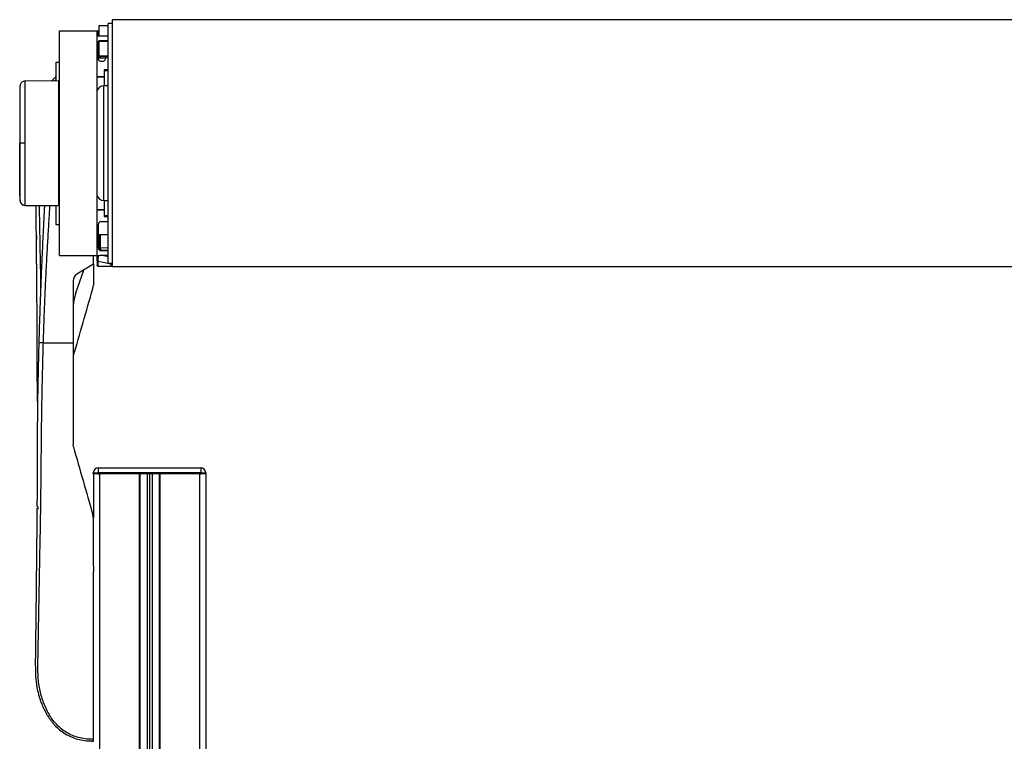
# Model space of a CAD drawing. Header units: millimetres. Extents: x 0 to 420, y 0 to 297.
# Tile 50 of 58: x 265 to 310, y 223 to 256. Entities that reach past the tile are written whole.
import ezdxf

# ---------------------------------------------------------------- set-up
doc = ezdxf.new("R2010")
doc.units = ezdxf.units.MM

msp = doc.modelspace()

# ---------------------------------------------------------------- linework, layer by layer
at = {"color": 7, "linetype": 'Continuous', "lineweight": 25}
for p, q in [((269.552, 255.5651), (269.3812, 255.5651)), ((269.3812, 247.0689), (269.3812, 255.5651)), ((337.8681, 255.7359), (269.552, 255.7359)), ((269.552, 255.7359), (269.552, 244.4638)), ((267.161, 244.9761), (267.161, 255.2235)), ((267.161, 255.2235), (268.8689, 255.2235)), ((268.8689, 244.9761), (268.8689, 255.2235)), ((268.9268, 255.1656), (268.8689, 255.1656)), ((268.9543, 255.2221), (268.9268, 255.2225)), ((268.9268, 255.0083), (268.9268, 255.1656)), ((268.9268, 255.1656), (268.9543, 255.1651)), ((268.9543, 255.4513), (268.9543, 254.9958)), ((269.3812, 255.4513), (268.9543, 255.4513)), ((268.9144, 254.7112), (268.9144, 253.9597)), ((268.9268, 255.0083), (268.9201, 254.9842)), ((268.9543, 254.9958), (269.3812, 254.9958)), ((268.9543, 254.7453), (268.9543, 254.0849)), ((269.3812, 254.7453), (268.9543, 254.7453)), ((268.96, 254.767), (268.96, 254.7453)), ((269.3812, 254.7681), (268.9713, 254.7681)), ((268.9827, 254.9958), (269.3812, 254.9958)), ((269.0184, 254.7453), (269.0184, 254.7681)), ((266.9902, 253.8003), (266.9902, 252.9449)), ((266.9902, 253.8003), (267.161, 253.8003)), ((268.9543, 254.0994), (268.9144, 254.0994)), ((268.9268, 253.9081), (268.9268, 254.0274)), ((268.9543, 254.0849), (269.3812, 254.0849)), ((269.0184, 254.0388), (269.0184, 254.0849)), ((269.3296, 254.046), (269.0184, 254.0388)), ((269.0189, 253.9832), (269.2609, 253.9887)), ((269.0283, 253.8458), (269.1593, 253.8458)), ((269.1877, 253.4473), (269.1877, 253.1342)), ((269.3812, 253.4473), (269.1877, 253.4473)), ((269.3812, 253.4018), (269.1877, 253.4018)), ((265.5784, 252.9301), (265.5396, 252.9244)), ((267.104, 252.9458), (265.5792, 252.9325)), ((265.5792, 252.9325), (265.5792, 252.9325)), ((266.9902, 252.9994), (266.9336, 252.9343)), ((267.104, 252.9458), (267.104, 247.2538)), ((267.161, 252.8894), (267.104, 252.8904)), ((269.1877, 253.1342), (268.8689, 253.1342)), ((269.1877, 253.1171), (268.8689, 253.1171)), ((268.9268, 253.1171), (268.9268, 253.1342)), ((269.1877, 253.1342), (269.1877, 252.7186)), ((269.3812, 252.7186), (269.1725, 252.7186)), ((269.1725, 251.5593), (269.1725, 252.7186)), ((269.1725, 247.4811), (269.1725, 251.5593)), ((265.3549, 250.0998), (265.3392, 250.0998)), ((269.1725, 247.4811), (269.3812, 247.4811)), ((269.1877, 247.4811), (269.1877, 247.0655)), ((265.5792, 247.2671), (267.104, 247.2538)), ((266.9902, 247.2548), (266.9902, 246.3994)), ((267.104, 247.3093), (267.161, 247.3103)), ((268.8689, 247.0826), (269.1877, 247.0826)), ((268.8689, 247.0655), (269.1877, 247.0655)), ((268.9268, 247.0655), (268.9268, 247.0826)), ((269.1877, 247.0655), (269.1877, 246.7524)), ((269.3812, 244.6346), (269.3812, 247.0689)), ((269.0397, 246.5246), (269.3812, 246.5246)), ((269.1877, 246.7979), (269.3812, 246.7979)), ((269.1877, 246.7524), (269.3812, 246.7524)), ((266.9902, 246.3994), (267.161, 246.3994)), ((268.9258, 245.3177), (268.9258, 246.4108)), ((266.0997, 245.8925), (266.1017, 245.7162)), ((268.9258, 245.944), (269.3812, 245.944)), ((268.96, 245.944), (268.96, 245.2623)), ((269.0184, 245.318), (269.0184, 245.944)), ((268.96, 245.2623), (268.9402, 245.2623)), ((268.9716, 245.2264), (268.9723, 245.2269)), ((269.3812, 245.3275), (269.0184, 245.318)), ((269.0207, 245.2055), (269.3812, 245.2149)), ((269.3812, 245.2039), (269.0397, 245.2039)), ((267.161, 244.9761), (268.8689, 244.9761)), ((268.6981, 244.5776), (268.6981, 244.9761)), ((268.8689, 244.7306), (268.8689, 244.9761)), ((268.8689, 244.7306), (268.8689, 244.5457)), ((268.9238, 244.7165), (269.4971, 244.5969)), ((268.9238, 244.49), (268.9238, 244.7165)), ((269.3812, 244.9761), (268.9827, 244.9761)), ((269.3812, 244.9161), (269.0936, 244.9761)), ((267.9007, 243.273), (268.2589, 244.3135)), ((268.6981, 244.5776), (267.9421, 244.123)), ((268.6883, 244.5718), (268.6981, 244.5719)), ((268.6981, 244.5776), (268.6981, 244.5719)), ((268.6981, 244.5577), (268.6981, 243.6329)), ((268.8689, 244.5457), (268.8689, 244.5439)), ((268.9268, 244.49), (268.9238, 244.49)), ((268.9268, 244.487), (269.552, 244.4979)), ((269.3812, 244.6346), (269.552, 244.6346)), ((269.4971, 244.5969), (269.4971, 244.5772)), ((269.5251, 244.5014), (269.552, 244.502)), ((337.8681, 244.4638), (269.552, 244.4638)), ((267.7766, 243.8302), (267.7766, 240.991)), ((268.676, 243.476), (268.6981, 243.6329)), ((266.4188, 240.991), (267.7766, 240.991)), ((267.7898, 236.2452), (267.7766, 236.3394)), ((268.9248, 235.298), (273.5931, 235.298)), ((268.9248, 235.298), (268.9248, 235.0703)), ((273.5931, 235.298), (273.5931, 235.0703)), ((268.6971, 235.0703), (268.9248, 235.0703)), ((268.6971, 235.0134), (268.6971, 235.0703)), ((268.9248, 235.0134), (268.6971, 235.0134)), ((268.6981, 235.0134), (268.6981, 233.0177)), ((273.5931, 235.0703), (268.9248, 235.0703)), ((268.9248, 235.0703), (268.9248, 235.0134)), ((273.5931, 235.0134), (268.9248, 235.0134)), ((268.9248, 235.0134), (268.9827, 235.0134)), ((268.9827, 235.0134), (268.9827, 189.4694)), ((270.7874, 235.0134), (270.7874, 189.4694)), ((270.8159, 235.0134), (270.8159, 189.4694)), ((271.1461, 235.0134), (271.1461, 189.4694)), ((271.2599, 235.0134), (271.2599, 189.4694)), ((271.3738, 235.0134), (271.3738, 189.4694)), ((271.704, 235.0134), (271.704, 189.4694)), ((271.7325, 235.0134), (271.7325, 189.4694)), ((273.5371, 235.0134), (273.5371, 189.4694)), ((273.5371, 235.0134), (273.5931, 235.0134)), ((273.5931, 235.0134), (273.5931, 235.0703)), ((273.5931, 235.0703), (273.8208, 235.0703)), ((273.8208, 235.0134), (273.5931, 235.0134)), ((273.8208, 235.0703), (273.8208, 235.0134)), ((273.8208, 235.0134), (273.8218, 235.0134)), ((273.8218, 235.0134), (273.8218, 194.5931)), ((268.6981, 232.9978), (268.676, 233.1547)), ((268.6981, 230.8166), (268.6981, 230.5711)), ((268.6981, 230.8166), (268.6981, 230.5711))]:
    msp.add_line(p, q, dxfattribs=at)
at = {"color": 7, "linetype": 'Continuous', "lineweight": 25, "flags": 128}
for points in [[(265.5793, 250.0999), (265.5381, 250.0999), (265.4984, 250.0999), (265.4614, 250.0999), (265.4283, 250.0999), (265.4003, 250.0999), (265.3783, 250.0999), (265.363, 250.0998), (265.3549, 250.0998)], [(266.1079, 245.1248), (266.1079, 245.1248), (266.108, 245.1248)], [(266.108, 231.5059), (266.1079, 231.5059), (266.1079, 231.5059)]]:
    msp.add_lwpolyline(points, dxfattribs=at)
at = {"color": 7, "linetype": 'Continuous', "lineweight": 25}
for centre, radius, start, end in [((268.9258, 255.1656), 0.0569, 89, 180), ((268.1111, 255.1941), 0.8162, 358.00162, 1.99838), ((268.9827, 254.7112), 0.2847, 90, 113.57818), ((268.9713, 254.7112), 0.0569, 90, 180), ((269.0159, 254.9374), 0.1139, 122.77039, 141.49443), ((271.8931, 258.7346), 4.7628, 231.47838, 231.76675), ((269.0283, 253.9597), 0.1139, 180, 270), ((270.0262, 252.6304), 1.7778, 126.35746, 128.20229), ((270.2571, 254.022), 1.2388, 179.22369, 181.79872), ((269.1593, 253.9028), 0.0569, 270, 348.46304), ((269.4382, 253.8458), 0.2277, 104.47751, 168.46304), ((269.1725, 252.4036), 0.315, 90, 164.54831), ((265.5809, 247.5061), 0.2274, 186.17949, 269.5857), ((269.1725, 247.7961), 0.315, 195.45169, 270), ((269.0397, 246.4108), 0.1139, 90, 180), ((269.0397, 245.3177), 0.1139, 180, 270), ((269.0163, 245.2616), 0.0564, 87.89726, 179.33836), ((269.0169, 245.2623), 0.0569, 180, 221.6936), ((268.9097, 245.2606), 0.1229, 333.41617, 27.81611), ((268.9827, 245.2608), 0.2847, 246.42182, 270), ((268.9113, 244.7819), 0.0666, 230.35336, 280.79893), ((268.9258, 244.5439), 0.0569, 180, 271), ((269.5096, 244.5315), 0.0666, 50.35336, 100.79893), ((269.5096, 244.5118), 0.0666, 50.35336, 100.79893), ((268.1182, 243.8302), 0.3416, 121.02461, 180), ((270.0538, 242.5316), 2.2772, 161, 180), ((268.9248, 235.0703), 0.2277, 90, 180), ((273.5931, 235.0703), 0.2277, 0, 90)]:
    msp.add_arc(centre, radius, start, end, dxfattribs=at)
for centre, major_axis, ratio, start_param, end_param in [((269.0159, 254.0995), (-0.0095, 0.116), 0.9778629, 2.1596214, 3.0845486), ((269.0169, 254.0995), (-0.0033, 0.0606), 0.9372733, 2.1855017, 3.1104289), ((268.9258, 245.007), (0.0116, 1.1607), 0.0008219, 4.4594228, 4.6906264), ((229.8228, 249.4983), (139.7579, 1.0265), 0.0394615, 4.9956832, 5.0001454), ((268.9258, 250.1809), (-0.001, 5.6939), 0.0000153, 3.1415929, 3.1741129), ((269.4951, 244.8882), (-0.0116, 1.1656), 0.0008151, 1.7901743, 1.8234209)]:
    msp.add_ellipse(centre, major_axis=major_axis, ratio=ratio, start_param=start_param, end_param=end_param, dxfattribs=at)
for points, knots in [([(268.9144, 254.0994), (268.9149, 254.0868), (268.9157, 254.0622), (268.9232, 254.0388), (268.9268, 254.0274)], [0, 0, 0, 0, 0.5136517, 1, 1, 1, 1]), ([(268.9723, 254.0621), (268.9684, 254.0677), (268.9635, 254.0749), (268.9625, 254.0832), (268.9622, 254.0849)], [0, 0, 0, 0, 0.7968835, 1, 1, 1, 1]), ([(265.5782, 252.9309), (265.552, 252.9286), (265.5031, 252.9242), (265.4436, 252.8894), (265.4027, 252.8492), (265.3772, 252.8088), (265.3631, 252.7727), (265.3564, 252.7439), (265.3548, 252.7277), (265.3542, 252.7213)], [0, 0, 0, 0, 0.2316109, 0.431758, 0.5981677, 0.7386349, 0.8537726, 0.9421464, 1, 1, 1, 1]), ([(265.5793, 252.9246), (265.5793, 252.9264), (265.5793, 252.9324), (265.5793, 252.8703), (265.5792, 252.7339), (265.5794, 252.5154), (265.5792, 252.2272), (265.5793, 251.8813), (265.5794, 251.4814), (265.5792, 251.0462), (265.5792, 250.58), (265.5793, 250.2614), (265.5793, 250.0999)], [0, 0, 0, 0, 0.0429096, 0.1412675, 0.2470802, 0.3559615, 0.461773, 0.5706531, 0.6764643, 0.7853441, 0.8911386, 1, 1, 1, 1]), ([(266.8158, 252.9333), (266.8679, 253.0013), (266.9216, 253.0716), (266.9881, 253.13), (266.9902, 253.1319)], [0, 0, 0, 0, 0.9681701, 1, 1, 1, 1]), ([(265.3551, 252.7315), (265.3518, 252.6981), (265.3451, 252.6316), (265.3412, 252.5648), (265.3392, 252.5314)], [0, 0, 0, 0, 0.50056851, 1, 1, 1, 1]), ([(265.3392, 252.5183), (265.3392, 252.5204), (265.3392, 252.5266), (265.3392, 252.4231), (265.3392, 252.2155), (265.3392, 251.9154), (265.3392, 251.5349), (265.3392, 251.0932), (265.3392, 250.6078), (265.3392, 250.269), (265.3392, 250.0998)], [0, 0, 0, 0, 0.0718083, 0.2046638, 0.3367246, 0.4694783, 0.6020078, 0.7343695, 0.8673384, 1, 1, 1, 1]), ([(265.3549, 250.0998), (265.3549, 250.2476), (265.3549, 250.5432), (265.3548, 250.9742), (265.3549, 251.3799), (265.3548, 251.7501), (265.3548, 252.0725), (265.3549, 252.3398), (265.3548, 252.5432), (265.3548, 252.6705), (265.3549, 252.7282), (265.3548, 252.7229), (265.3548, 252.7212)], [0, 0, 0, 0, 0.1074097, 0.2148222, 0.322236, 0.4296485, 0.5370744, 0.6444986, 0.7519239, 0.8593504, 0.9566299, 1, 1, 1, 1]), ([(265.3392, 247.6814), (265.3392, 247.6792), (265.3392, 247.6731), (265.3392, 247.7766), (265.3392, 247.9842), (265.3392, 248.2843), (265.3392, 248.6648), (265.3392, 249.1065), (265.3392, 249.5919), (265.3392, 249.9307), (265.3392, 250.0998)], [0, 0, 0, 0, 0.071829, 0.2046816, 0.3367394, 0.4694901, 0.6020167, 0.7343754, 0.8673414, 1, 1, 1, 1]), ([(265.3548, 247.4785), (265.3548, 247.4768), (265.3549, 247.4712), (265.3548, 247.5291), (265.3548, 247.6565), (265.3549, 247.8599), (265.3548, 248.1272), (265.3548, 248.4496), (265.3549, 248.8197), (265.3548, 249.2255), (265.3549, 249.6565), (265.3549, 249.9521), (265.3549, 250.0998)], [0, 0, 0, 0, 0.045197, 0.1422907, 0.249512, 0.3567322, 0.4639513, 0.5711719, 0.6783794, 0.785588, 0.8927954, 1, 1, 1, 1]), ([(265.5793, 250.0999), (265.5793, 249.9429), (265.5792, 249.6244), (265.5792, 249.1621), (265.5794, 248.7224), (265.5793, 248.3255), (265.5792, 247.9756), (265.5794, 247.6891), (265.5792, 247.4676), (265.5793, 247.3311), (265.5793, 247.2678), (265.5793, 247.2737), (265.5793, 247.2755)], [0, 0, 0, 0, 0.1058464, 0.2147623, 0.3206097, 0.4295267, 0.5353744, 0.6442917, 0.7501405, 0.8590591, 0.9551732, 1, 1, 1, 1]), ([(265.3392, 247.6683), (265.3412, 247.6349), (265.3451, 247.5681), (265.3518, 247.5015), (265.3551, 247.4682)], [0, 0, 0, 0, 0.4993736, 1, 1, 1, 1]), ([(265.3542, 247.4785), (265.3544, 247.4765), (265.355, 247.4672), (265.3603, 247.4329), (265.3819, 247.3753), (265.4357, 247.3137), (265.5059, 247.2738), (265.5559, 247.2708), (265.5785, 247.2695)], [0, 0, 0, 0, 0.0184774, 0.0858214, 0.3054651, 0.5583136, 0.8002105, 1, 1, 1, 1]), ([(266.1546, 238.3052), (266.1528, 238.4374), (266.1489, 238.7202), (266.1445, 239.1332), (266.1409, 239.5453), (266.1384, 239.9375), (266.1368, 240.3281), (266.1361, 240.7184), (266.1368, 241.4528), (266.1313, 242.5357), (266.1193, 243.9703), (266.1059, 245.334), (266.0942, 246.432), (266.087, 247.0501), (266.0845, 247.2627)], [0, 0, 0, 0, 0.045215, 0.0967758, 0.1415414, 0.1862749, 0.2306591, 0.2744786, 0.318639, 0.4790052, 0.6379537, 0.7956576, 0.9297103, 1, 1, 1, 1]), ([(266.4693, 247.2683), (266.4669, 247.2218), (266.4616, 247.1228), (266.4535, 246.9674), (266.4411, 246.727), (266.4244, 246.3991), (266.4049, 246.004), (266.3827, 245.5433), (266.3604, 245.0596), (266.3361, 244.5105), (266.3063, 243.802), (266.2724, 242.9244), (266.2382, 241.9337), (266.2198, 241.2995), (266.2111, 240.9974)], [0, 0, 0, 0, 0.02224341, 0.04738336, 0.07438917, 0.137295, 0.20431867, 0.26347324, 0.35778466, 0.43574822, 0.52617276, 0.69673318, 0.85553396, 1, 1, 1, 1]), ([(266.2261, 247.2615), (266.2275, 247.1903), (266.2394, 246.5746), (266.2619, 245.3398), (266.2846, 244.1419), (266.2936, 243.4999), (266.2941, 243.4663)], [0, 0, 0, 0, 0.056392, 0.4879939, 0.9732385, 1, 1, 1, 1]), ([(266.4188, 240.991), (266.428, 241.298), (266.4467, 241.9224), (266.4837, 242.8743), (266.5271, 243.8429), (266.5746, 244.7754), (266.624, 245.6603), (266.6618, 246.2929), (266.6881, 246.7171), (266.7018, 246.9357), (266.7134, 247.1195), (266.7206, 247.2305), (266.7229, 247.2672)], [0, 0, 0, 0, 0.1466235, 0.2982139, 0.4547782, 0.6095113, 0.7439861, 0.8778737, 0.9120561, 0.9469104, 0.9824367, 1, 1, 1, 1]), ([(268.9238, 244.49), (268.9183, 244.4907), (268.9073, 244.492), (268.8927, 244.4995), (268.8805, 244.5106), (268.8713, 244.5262), (268.8689, 244.5387), (268.8689, 244.5456), (268.8689, 244.5457)], [0, 0, 0, 0, 0.1679428, 0.3353029, 0.5164487, 0.7333953, 0.9947379, 1, 1, 1, 1]), ([(269.4971, 244.5772), (269.4983, 244.5637), (269.5007, 244.5361), (269.5169, 244.5131), (269.5251, 244.5014)], [0, 0, 0, 0, 0.4885692, 1, 1, 1, 1]), ([(267.7898, 240.3854), (267.9361, 240.8954), (268.229, 241.917), (268.5269, 242.9558), (268.676, 243.476)], [0, 0, 0, 0, 0.4991859, 1, 1, 1, 1]), ([(266.2111, 240.9974), (266.2037, 240.7217), (266.1892, 240.1768), (266.1721, 239.3803), (266.1583, 238.6086), (266.1476, 237.832), (266.1404, 237.0612), (266.1361, 236.2767), (266.1369, 235.4115), (266.1338, 234.4955), (266.1286, 233.8379), (266.1263, 233.5338)], [0, 0, 0, 0, 0.108308, 0.214137, 0.3187788, 0.4208417, 0.5306793, 0.633292, 0.7391116, 0.8793599, 1, 1, 1, 1]), ([(268.6981, 222.9106), (268.5971, 222.9131), (268.3963, 222.918), (268.0977, 222.9675), (267.8083, 223.0529), (267.5343, 223.1791), (267.2825, 223.3441), (267.058, 223.5429), (266.8621, 223.7699), (266.6391, 224.0999), (266.4273, 224.5525), (266.2502, 225.1212), (266.1714, 225.7144), (266.17, 226.6521), (266.2, 227.9397), (266.23, 229.5805), (266.2626, 231.2914), (266.2933, 233.0713), (266.322, 234.9079), (266.3283, 236.3575), (266.3417, 237.427), (266.3526, 238.1306), (266.3657, 238.835), (266.3809, 239.5435), (266.3982, 240.2608), (266.412, 240.7471), (266.4188, 240.991)], [0, 0, 0, 0, 0.0154023, 0.0306186, 0.0458978, 0.0611515, 0.0763524, 0.0916759, 0.1069667, 0.1223964, 0.1531196, 0.1841395, 0.2146453, 0.2457555, 0.3295656, 0.4129092, 0.4960821, 0.5895924, 0.6838677, 0.7780859, 0.8151003, 0.8521196, 0.8891029, 0.926018, 0.9628961, 1, 1, 1, 1]), ([(266.4188, 240.991), (266.392, 240.9918), (266.3365, 240.9934), (266.2671, 240.9954), (266.2198, 240.9969), (266.2139, 240.9972), (266.2111, 240.9974)], [0, 0, 0, 0, 0.2412015, 0.5, 0.7587985, 1, 1, 1, 1]), ([(267.7766, 240.991), (267.7766, 240.7959), (267.7766, 240.4055), (267.7766, 239.6271), (267.7766, 238.6602), (267.7766, 237.506), (267.7766, 236.7283), (267.7766, 236.3394)], [0, 0, 0, 0, 0.1226487, 0.2454767, 0.4957363, 0.7478713, 1, 1, 1, 1]), ([(267.7898, 236.2452), (267.9361, 235.7353), (268.229, 234.7137), (268.5269, 233.6749), (268.676, 233.1547)], [0, 0, 0, 0, 0.4991859, 1, 1, 1, 1]), ([(266.1601, 233.5229), (266.1551, 233.5244), (266.145, 233.5275), (266.1346, 233.5329), (266.1277, 233.5387), (266.1269, 233.5427), (266.1265, 233.5447)], [0, 0, 0, 0, 0.24999996, 0.49999994, 0.74999996, 1, 1, 1, 1]), ([(266.1601, 233.5229), (266.1601, 233.5229), (266.1598, 233.4877), (266.1595, 233.4508), (266.1592, 233.4139)], [0, 0, 0, 0, 0.0000624, 1, 1, 1, 1]), ([(266.1257, 233.4609), (266.1255, 233.4297), (266.1228, 233.0424), (266.1157, 232.2967), (266.1049, 231.2023), (266.0929, 230.0862), (266.0799, 228.953), (266.0685, 228.0028), (266.0588, 227.2459), (266.052, 226.6985), (266.0508, 226.1744), (266.0626, 225.6594), (266.1233, 225.2435), (266.2037, 224.9398), (266.2607, 224.7534), (266.33, 224.5581), (266.4137, 224.3547), (266.5083, 224.1617), (266.6036, 223.9946), (266.6902, 223.8601), (266.7825, 223.7331), (266.8804, 223.6135), (267.0211, 223.4618), (267.219, 223.2871), (267.4834, 223.1141), (267.7689, 222.9825), (268.0675, 222.8931), (268.3784, 222.8396), (268.5902, 222.8335), (268.6981, 222.8304)], [0, 0, 0, 0, 0.0077618, 0.0965851, 0.184396, 0.2780467, 0.3715911, 0.4639942, 0.5133562, 0.5599263, 0.600646, 0.6446866, 0.6893079, 0.7058022, 0.7236648, 0.7382851, 0.7578781, 0.7788976, 0.7921689, 0.8060906, 0.8189102, 0.8313592, 0.8446261, 0.8703934, 0.8966751, 0.9224644, 0.9476626, 0.9733308, 1, 1, 1, 1]), ([(268.6981, 230.8166), (268.6981, 231.1804), (268.6981, 231.9089), (268.6981, 232.6345), (268.6981, 232.9978)], [0, 0, 0, 0, 0.4994117, 1, 1, 1, 1]), ([(268.6981, 222.9106), (268.6981, 223.4191), (268.6981, 224.4374), (268.6981, 225.9966), (268.6981, 227.5819), (268.6981, 229.1113), (268.6981, 230.1108), (268.6981, 230.5711)], [0, 0, 0, 0, 0.2041389, 0.4087775, 0.6153735, 0.8228525, 1, 1, 1, 1]), ([(268.6981, 222.8304), (268.6504, 222.8304), (268.5946, 222.8304), (268.5395, 222.8381), (268.5314, 222.8392)], [0, 0, 0, 0, 0.8542899, 1, 1, 1, 1]), ([(268.6981, 222.8304), (268.6981, 222.8315), (268.6981, 222.8337), (268.6981, 222.8511), (268.6981, 222.8768), (268.6981, 222.8993), (268.6981, 222.9106)], [0, 0, 0, 0, 0.2496754, 0.4993928, 0.749148, 1, 1, 1, 1])]:
    msp.add_open_spline(points, degree=3, knots=knots, dxfattribs=at)

doc.saveas('drawing.dxf')
